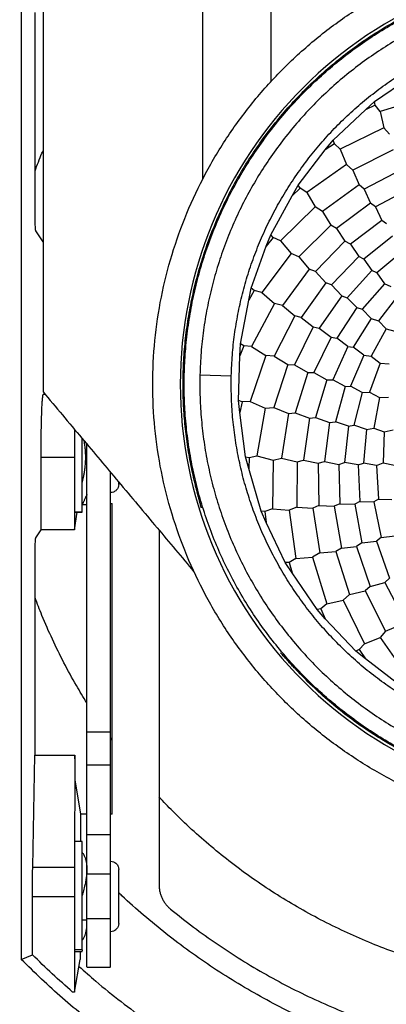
# Model space of a CAD drawing. Header units: millimetres. Extents: x 224 to 956, y 38 to 794.
# Tile 17 of 131: x 550 to 574, y 108 to 171. Entities that reach past the tile are written whole.
import ezdxf

# ---------------------------------------------------------------- set-up
doc = ezdxf.new("R2010")
doc.units = ezdxf.units.MM

msp = doc.modelspace()

# ---------------------------------------------------------------- linework, layer by layer
at = {"color": 7, "linetype": 'Continuous', "lineweight": 25}
for p, q in [((550.243, 184.444), (550.243, 111.11)), ((551.116, 159.059), (551.116, 171.495)), ((572.761, 165.804), (575.101, 167.4)), ((572.179, 165.278), (572.761, 165.804)), ((572.815, 165.571), (572.761, 165.804)), ((576.096, 166.09), (573.132, 165.176)), ((570.118, 163.335), (572.179, 165.278)), ((572.815, 165.571), (572.179, 165.278)), ((573.132, 165.176), (572.815, 165.571)), ((573.132, 165.176), (573.367, 164.139)), ((573.367, 164.139), (570.582, 162.773)), ((573.717, 163.724), (573.367, 164.139)), ((569.625, 162.724), (570.118, 163.335)), ((570.207, 163.113), (570.118, 163.335)), ((567.894, 160.483), (569.625, 162.724)), ((570.207, 163.113), (569.625, 162.724)), ((570.582, 162.773), (570.207, 163.113)), ((570.582, 162.773), (570.977, 161.786)), ((573.96, 162.732), (571.387, 161.43)), ((570.977, 161.786), (568.44, 160)), ((571.387, 161.43), (570.977, 161.786)), ((571.387, 161.43), (571.782, 160.489)), ((574.496, 161.483), (572.106, 160.22)), ((567.502, 159.803), (567.894, 160.483)), ((568.017, 160.278), (567.502, 159.803)), ((568.017, 160.278), (567.894, 160.483)), ((568.44, 160), (568.017, 160.278)), ((571.782, 160.489), (569.445, 158.8)), ((572.106, 160.22), (571.782, 160.489)), ((572.106, 160.22), (572.507, 159.339)), ((575.029, 160.278), (572.82, 159.091)), ((566.143, 157.318), (567.502, 159.803)), ((568.44, 160), (568.984, 159.087)), ((568.984, 159.087), (566.758, 156.927)), ((569.445, 158.8), (568.984, 159.087)), ((572.507, 159.339), (570.345, 157.718)), ((572.82, 159.091), (572.507, 159.339)), ((572.82, 159.091), (573.222, 158.232)), ((569.445, 158.8), (569.983, 157.932)), ((573.222, 158.232), (571.227, 156.714)), ((573.522, 158.007), (573.222, 158.232)), ((569.983, 157.932), (567.939, 155.898)), ((570.345, 157.718), (569.983, 157.932)), ((570.345, 157.718), (570.879, 156.91)), ((551.625, 156.872), (551.166, 157.561)), ((565.863, 156.585), (566.143, 157.318)), ((566.296, 157.135), (565.863, 156.585)), ((566.296, 157.135), (566.143, 157.318)), ((566.758, 156.927), (566.296, 157.135)), ((573.912, 157.216), (572.089, 155.753)), ((564.908, 153.919), (565.863, 156.585)), ((566.758, 156.927), (567.438, 156.11)), ((570.879, 156.91), (568.996, 154.97)), ((571.227, 156.714), (570.879, 156.91)), ((571.227, 156.714), (571.758, 155.928)), ((567.438, 156.11), (565.578, 153.628)), ((567.939, 155.898), (567.438, 156.11)), ((567.939, 155.898), (568.605, 155.125)), ((571.758, 155.928), (570.024, 154.117)), ((572.089, 155.753), (571.758, 155.928)), ((572.089, 155.753), (572.598, 155.033)), ((574.567, 156.261), (572.91, 154.878)), ((568.605, 155.125), (566.904, 152.797)), ((568.996, 154.97), (568.605, 155.125)), ((568.996, 154.97), (569.65, 154.256)), ((572.598, 155.033), (571.026, 153.302)), ((572.91, 154.878), (572.598, 155.033)), ((572.91, 154.878), (573.394, 154.192)), ((564.747, 153.151), (564.908, 153.919)), ((565.089, 153.761), (564.908, 153.919)), ((569.65, 154.256), (568.094, 152.046)), ((570.024, 154.117), (569.65, 154.256)), ((570.024, 154.117), (570.672, 153.424)), ((573.394, 154.192), (571.974, 152.567)), ((573.822, 153.992), (573.394, 154.192)), ((565.089, 153.761), (564.747, 153.151)), ((565.578, 153.628), (565.089, 153.761)), ((565.578, 153.628), (566.377, 152.928)), ((570.672, 153.424), (569.243, 151.364)), ((570.672, 153.424), (571.026, 153.302)), ((571.642, 152.672), (571.026, 153.302)), ((574.229, 153.396), (573.014, 151.835)), ((564.221, 150.368), (564.747, 153.151)), ((566.377, 152.928), (564.928, 150.186)), ((566.904, 152.797), (566.377, 152.928)), ((566.904, 152.797), (567.684, 152.138)), ((571.642, 152.672), (570.36, 150.716)), ((571.642, 152.672), (571.974, 152.567)), ((572.56, 151.965), (571.974, 152.567)), ((567.684, 152.138), (566.368, 149.572)), ((568.094, 152.046), (567.684, 152.138)), ((568.094, 152.046), (568.851, 151.443)), ((572.56, 151.965), (571.411, 150.138)), ((572.56, 151.965), (573.014, 151.835)), ((568.851, 151.443), (567.661, 149.016)), ((568.851, 151.443), (569.243, 151.364)), ((569.243, 151.364), (569.992, 150.781)), ((573.508, 151.309), (572.553, 149.577)), ((573.014, 151.835), (573.508, 151.309)), ((573.508, 151.309), (574.066, 151.165)), ((569.992, 150.781), (568.902, 148.523)), ((569.992, 150.781), (570.36, 150.716)), ((571.067, 150.189), (570.36, 150.716)), ((564.182, 149.584), (564.221, 150.368)), ((564.424, 150.24), (564.182, 149.584)), ((564.424, 150.24), (564.221, 150.368)), ((564.928, 150.186), (564.424, 150.24)), ((564.928, 150.186), (565.827, 149.619)), ((571.067, 150.189), (570.107, 148.057)), ((571.067, 150.189), (571.411, 150.138)), ((572.084, 149.635), (571.411, 150.138)), ((564.098, 146.753), (564.182, 149.584)), ((565.827, 149.619), (564.824, 146.684)), ((566.368, 149.572), (565.827, 149.619)), ((566.368, 149.572), (567.241, 149.043)), ((572.084, 149.635), (571.235, 147.65)), ((572.084, 149.635), (572.553, 149.577)), ((572.553, 149.577), (573.123, 149.136)), ((567.241, 149.043), (566.343, 146.303)), ((567.241, 149.043), (567.661, 149.016)), ((567.661, 149.016), (568.503, 148.539)), ((573.123, 149.136), (572.45, 147.276)), ((573.123, 149.136), (573.697, 149.08)), ((560.632, 148.397), (560.562, 148.398)), ((561.632, 148.373), (563.631, 148.327)), ((568.503, 148.539), (567.707, 145.956)), ((568.503, 148.539), (568.902, 148.523)), ((568.902, 148.523), (569.733, 148.063)), ((569.733, 148.063), (569.01, 145.663)), ((569.733, 148.063), (570.107, 148.057)), ((570.887, 147.648), (570.107, 148.057)), ((570.887, 147.648), (570.273, 145.392)), ((570.887, 147.648), (571.235, 147.65)), ((571.978, 147.26), (571.235, 147.65)), ((551.641, 147.12), (551.737, 147.168)), ((571.978, 147.26), (571.451, 145.166)), ((571.978, 147.26), (572.45, 147.276)), ((572.45, 147.276), (573.083, 146.929)), ((573.083, 146.929), (572.71, 144.986)), ((573.083, 146.929), (573.658, 146.964)), ((564.182, 145.972), (564.098, 146.753)), ((564.318, 146.659), (564.098, 146.753)), ((564.318, 146.659), (564.182, 145.972)), ((564.824, 146.684), (564.318, 146.659)), ((564.824, 146.684), (565.801, 146.265)), ((565.801, 146.265), (566.343, 146.303)), ((566.343, 146.303), (567.288, 145.917)), ((564.542, 143.163), (564.182, 145.972)), ((565.801, 146.265), (565.27, 143.208)), ((567.288, 145.917), (566.829, 143.07)), ((567.288, 145.917), (567.707, 145.956)), ((567.707, 145.956), (568.613, 145.617)), ((568.613, 145.617), (569.01, 145.663)), ((569.01, 145.663), (569.902, 145.339)), ((568.613, 145.617), (568.231, 142.941)), ((569.902, 145.339), (569.564, 142.855)), ((569.902, 145.339), (570.273, 145.392)), ((571.108, 145.109), (570.273, 145.392)), ((571.108, 145.109), (570.853, 142.785)), ((571.108, 145.109), (571.451, 145.166)), ((572.246, 144.897), (571.451, 145.166)), ((572.246, 144.897), (572.052, 142.746)), ((572.246, 144.897), (572.71, 144.986)), ((572.71, 144.986), (573.389, 144.743)), ((573.389, 144.743), (573.324, 142.766)), ((573.389, 144.743), (573.951, 144.867)), ((554.425, 125.61), (554.425, 143.965)), ((564.746, 142.405), (564.542, 143.163)), ((564.542, 143.163), (564.774, 143.105)), ((564.774, 143.105), (565.27, 143.208)), ((565.27, 143.208), (566.3, 142.947)), ((551.504, 138.501), (551.504, 143.121)), ((553.625, 143.121), (551.504, 143.121)), ((553.625, 143.121), (553.625, 138.501)), ((564.774, 143.105), (564.746, 142.405)), ((566.3, 142.947), (566.253, 139.846)), ((566.3, 142.947), (566.829, 143.07)), ((566.829, 143.07), (567.823, 142.837)), ((567.823, 142.837), (567.816, 139.953)), ((567.823, 142.837), (568.231, 142.941)), ((568.231, 142.941), (569.179, 142.747)), ((569.179, 142.747), (569.564, 142.855)), ((569.179, 142.747), (569.22, 140.045)), ((569.564, 142.855), (570.495, 142.675)), ((570.495, 142.675), (570.853, 142.785)), ((570.495, 142.675), (570.55, 140.168)), ((571.722, 142.636), (570.853, 142.785)), ((571.722, 142.636), (572.052, 142.746)), ((571.722, 142.636), (571.835, 140.301)), ((572.88, 142.604), (572.052, 142.746)), ((572.88, 142.604), (573.324, 142.766)), ((572.88, 142.604), (573.025, 140.45)), ((573.324, 142.766), (574.033, 142.631)), ((555.925, 125.61), (555.925, 142.178)), ((565.542, 139.687), (564.746, 142.405)), ((554.125, 141.621), (554.151, 141.621)), ((556.45, 141.396), (556.45, 141.544)), ((554.125, 140.121), (554.425, 140.121)), ((555.925, 140.183), (556.03, 140.183)), ((556.03, 120.372), (556.03, 140.183)), ((569.22, 140.045), (568.834, 139.878)), ((569.22, 140.045), (570.187, 140.002)), ((570.55, 140.168), (570.187, 140.002)), ((570.187, 140.002), (570.65, 137.339)), ((570.55, 140.168), (571.498, 140.136)), ((571.835, 140.301), (571.498, 140.136)), ((571.498, 140.136), (571.944, 137.669)), ((571.835, 140.301), (572.716, 140.29)), ((573.025, 140.45), (572.716, 140.29)), ((572.716, 140.29), (573.193, 138.001)), ((573.025, 140.45), (573.864, 140.44)), ((553.625, 138.501), (553.811, 139.621)), ((553.66, 139.621), (554.125, 139.621)), ((561.722, 139.89), (561.706, 139.954)), ((565.862, 138.971), (565.542, 139.687)), ((565.78, 139.666), (565.542, 139.687)), ((566.253, 139.846), (565.78, 139.666)), ((565.78, 139.666), (565.862, 138.971)), ((566.253, 139.846), (567.312, 139.749)), ((567.816, 139.953), (567.312, 139.749)), ((567.312, 139.749), (567.751, 136.678)), ((567.816, 139.953), (568.834, 139.878)), ((568.834, 139.878), (569.277, 137.029)), ((567.073, 136.411), (565.862, 138.971)), ((551.166, 137.993), (551.504, 138.501)), ((553.625, 138.501), (551.504, 138.501)), ((559.025, 138.483), (559.025, 115.866)), ((573.193, 138.001), (574.065, 138.128)), ((571.944, 137.669), (571.612, 137.448)), ((571.944, 137.669), (572.886, 137.786)), ((573.193, 138.001), (572.886, 137.786)), ((572.886, 137.786), (573.712, 135.419)), ((569.277, 137.029), (568.812, 136.749)), ((569.277, 137.029), (570.294, 137.114)), ((570.65, 137.339), (570.294, 137.114)), ((570.294, 137.114), (571.178, 134.369)), ((570.65, 137.339), (571.612, 137.448)), ((571.612, 137.448), (572.486, 134.89)), ((551.116, 124.124), (551.116, 136.495)), ((567.312, 136.427), (567.073, 136.411)), ((567.502, 135.753), (567.073, 136.411)), ((567.751, 136.678), (567.312, 136.427)), ((567.312, 136.427), (567.502, 135.753)), ((567.751, 136.678), (568.812, 136.749)), ((568.812, 136.749), (569.726, 133.784)), ((569.098, 133.414), (567.502, 135.753)), ((572.486, 134.89), (573.419, 135.148)), ((573.712, 135.419), (573.419, 135.148)), ((573.419, 135.148), (574.682, 132.759)), ((571.178, 134.369), (570.763, 134.02)), ((571.178, 134.369), (572.17, 134.612)), ((572.486, 134.89), (572.17, 134.612)), ((572.17, 134.612), (573.472, 132.04)), ((569.726, 133.784), (569.331, 133.467)), ((569.726, 133.784), (570.763, 134.02)), ((570.763, 134.02), (572.129, 131.235)), ((569.331, 133.467), (569.098, 133.414)), ((569.624, 132.831), (569.098, 133.414)), ((569.331, 133.467), (569.624, 132.831)), ((571.567, 130.771), (569.624, 132.831)), ((573.472, 132.04), (573.116, 131.629)), ((573.472, 132.04), (574.413, 132.435)), ((572.129, 131.235), (571.789, 130.86)), ((572.129, 131.235), (573.116, 131.629)), ((573.116, 131.629), (574.902, 129.093)), ((566.816, 130.606), (566.77, 130.654)), ((571.789, 130.86), (571.567, 130.771)), ((572.178, 130.278), (571.567, 130.771)), ((571.789, 130.86), (572.178, 130.278)), ((574.419, 128.546), (572.178, 130.278)), ((555.925, 125.61), (554.425, 125.61)), ((556.03, 125.091), (555.925, 125.235)), ((550.97, 117.002), (551.102, 124.124)), ((551.102, 124.124), (553.662, 124.124)), ((553.662, 124.124), (553.629, 117.002)), ((553.665, 124.059), (553.665, 124.124)), ((555.925, 123.493), (554.425, 123.493)), ((554.042, 120.372), (553.678, 122.561)), ((554.042, 118.624), (554.042, 120.372)), ((554.425, 120.372), (554.042, 120.372)), ((556.03, 120.372), (555.925, 120.372)), ((554.425, 119.082), (555.925, 119.082)), ((554.125, 118.624), (553.66, 118.624)), ((554.425, 117.423), (554.332, 117.521)), ((550.97, 117.002), (553.629, 117.002)), ((556.45, 113.399), (556.45, 116.849)), ((555.925, 116.556), (554.425, 116.556)), ((554.425, 113.69), (554.425, 116.556)), ((555.925, 113.69), (555.925, 116.556)), ((550.954, 111.404), (550.954, 115.124)), ((550.954, 115.124), (553.625, 115.124)), ((553.625, 115.124), (553.625, 109.028)), ((555.925, 113.69), (554.425, 113.69)), ((554.125, 113.624), (554.425, 113.624)), ((550.243, 111.11), (550.954, 111.404)), ((553.66, 111.624), (554.125, 111.624)), ((554.004, 111.624), (554.001, 111.114)), ((553.625, 109.028), (554.001, 111.114)), ((554.425, 110.624), (555.925, 110.624)), ((553.625, 109.028), (553.512, 109.028))]:
    msp.add_line(p, q, dxfattribs=at)
at = {"color": 8, "linetype": 'Continuous', "lineweight": 25}
for p, q in [((551.777, 147.12), (551.641, 147.12)), ((554.125, 139.622), (553.659, 139.622)), ((554.125, 111.729), (553.652, 111.729))]:
    msp.add_line(p, q, dxfattribs=at)
at = {"color": 7, "linetype": 'Continuous', "lineweight": 25}
for points, knots in [([(587.125, 76.777), (574.662, 76.777), (562.418, 80.058), (540.832, 92.521), (531.868, 101.484), (519.406, 123.07), (516.125, 135.315), (516.125, 160.24), (519.406, 172.484), (531.868, 194.07), (540.832, 203.034), (562.418, 215.496), (574.662, 218.777), (587.125, 218.777)], [0, 0, 0, 0, 0.1666667, 0.1666667, 0.3333333, 0.3333333, 0.5, 0.5, 0.6666667, 0.6666667, 0.8333333, 0.8333333, 1, 1, 1, 1]), ([(587.125, 218.725), (574.671, 218.725), (562.436, 215.446), (540.866, 202.993), (531.909, 194.036), (519.456, 172.466), (516.177, 160.231), (516.177, 135.324), (519.456, 123.089), (531.909, 101.518), (540.866, 92.562), (562.436, 80.108), (574.671, 76.83), (587.125, 76.83)], [0, 0, 0, 0, 0.1666667, 0.1666667, 0.3333333, 0.3333333, 0.5, 0.5, 0.6666667, 0.6666667, 0.8333333, 0.8333333, 1, 1, 1, 1]), ([(587.125, 87.009), (571.009, 87.009), (555.551, 93.412), (532.759, 116.204), (526.357, 131.661), (526.357, 163.893), (532.759, 179.351), (555.551, 202.143), (571.009, 208.545), (587.125, 208.545)], [0, 0, 0, 0, 0.25, 0.25, 0.5, 0.5, 0.75, 0.75, 1, 1, 1, 1]), ([(587.125, 87.277), (586.877, 87.278), (586.382, 87.28), (585.64, 87.294), (584.898, 87.317), (584.156, 87.349), (583.415, 87.39), (582.674, 87.44), (581.934, 87.499), (580.456, 87.635), (578.244, 87.908), (575.317, 88.416), (572.419, 89.067), (568.602, 90.123), (563.935, 91.793), (558.559, 94.335), (553.459, 97.392), (548.682, 100.935), (544.276, 104.929), (540.282, 109.335), (536.74, 114.111), (533.683, 119.212), (531.14, 124.588), (529.137, 130.187), (527.692, 135.955), (526.819, 141.838), (526.528, 147.777), (526.819, 153.717), (527.692, 159.599), (529.137, 165.368), (531.14, 170.967), (533.683, 176.343), (536.74, 181.443), (540.282, 186.22), (544.276, 190.626), (548.682, 194.62), (553.459, 198.162), (558.559, 201.219), (563.935, 203.762), (568.602, 205.431), (572.419, 206.488), (575.317, 207.139), (578.244, 207.647), (580.701, 207.949), (582.674, 208.12), (584.156, 208.21), (585.64, 208.267), (586.63, 208.274), (587.125, 208.277)], [0, 0, 0, 0, 0.00391, 0.007817, 0.011724, 0.01563, 0.019536, 0.023443, 0.027351, 0.03126, 0.046889, 0.062518, 0.078147, 0.093775, 0.125023, 0.156272, 0.18752, 0.218768, 0.250016, 0.281264, 0.312512, 0.34376, 0.375008, 0.406256, 0.437504, 0.468752, 0.5, 0.531248, 0.562496, 0.593744, 0.624993, 0.656241, 0.687489, 0.718737, 0.749985, 0.781233, 0.812481, 0.843729, 0.874977, 0.906225, 0.921854, 0.937483, 0.953111, 0.96874, 0.976557, 0.98437, 0.992183, 1, 1, 1, 1]), ([(587.125, 207.777), (571.212, 207.777), (555.95, 201.456), (533.447, 178.952), (527.125, 163.69), (527.125, 131.865), (533.447, 116.603), (555.95, 94.099), (571.212, 87.777), (587.125, 87.777)], [0, 0, 0, 0, 0.25, 0.25, 0.5, 0.5, 0.75, 0.75, 1, 1, 1, 1]), ([(587.125, 90.148), (571.841, 90.148), (557.182, 96.22), (535.568, 117.835), (529.496, 132.494), (529.496, 163.061), (535.568, 177.72), (557.182, 199.334), (571.841, 205.406), (587.125, 205.406)], [0, 0, 0, 0, 0.25, 0.25, 0.5, 0.5, 0.75, 0.75, 1, 1, 1, 1]), ([(587.125, 204.552), (572.068, 204.552), (557.626, 198.57), (536.332, 177.276), (530.35, 162.834), (530.35, 132.72), (536.332, 118.278), (557.626, 96.984), (572.068, 91.002), (587.125, 91.002)], [0, 0, 0, 0, 0.25, 0.25, 0.5, 0.5, 0.75, 0.75, 1, 1, 1, 1]), ([(587.125, 91.177), (572.114, 91.177), (557.717, 97.141), (536.488, 118.369), (530.525, 132.766), (530.525, 162.788), (536.488, 177.185), (557.717, 198.414), (572.114, 204.377), (587.125, 204.377)], [0, 0, 0, 0, 0.25, 0.25, 0.5, 0.5, 0.75, 0.75, 1, 1, 1, 1]), ([(587.125, 203.777), (586.441, 203.77), (585.072, 203.756), (583.023, 203.638), (580.978, 203.452), (578.942, 203.189), (576.917, 202.852), (574.944, 202.449), (573.025, 201.985), (571.161, 201.465), (569.315, 200.882), (567.491, 200.234), (565.654, 199.51), (563.808, 198.706), (561.957, 197.817), (560.141, 196.861), (558.36, 195.84), (556.618, 194.753), (554.95, 193.626), (553.354, 192.463), (551.83, 191.269), (550.349, 190.024), (548.911, 188.728), (547.491, 187.356), (546.093, 185.906), (544.724, 184.377), (543.411, 182.799), (542.157, 181.173), (540.963, 179.503), (539.853, 177.823), (538.824, 176.138), (537.873, 174.452), (536.981, 172.734), (536.149, 170.987), (535.362, 169.176), (534.625, 167.302), (533.945, 165.365), (533.336, 163.404), (532.8, 161.423), (532.336, 159.423), (531.954, 157.446), (531.648, 155.495), (531.414, 153.574), (531.247, 151.645), (531.147, 149.712), (531.113, 147.738), (531.15, 145.725), (531.263, 143.675), (531.451, 141.631), (531.713, 139.595), (532.05, 137.57), (532.453, 135.597), (532.917, 133.677), (533.437, 131.813), (534.021, 129.968), (534.668, 128.143), (535.392, 126.306), (536.196, 124.46), (537.085, 122.61), (538.041, 120.793), (539.062, 119.012), (540.149, 117.271), (541.276, 115.602), (542.439, 114.006), (543.633, 112.483), (544.878, 111.001), (546.174, 109.563), (547.546, 108.143), (548.996, 106.746), (550.525, 105.376), (552.103, 104.063), (553.729, 102.809), (555.399, 101.616), (557.079, 100.506), (558.764, 99.477), (560.45, 98.526), (562.168, 97.634), (563.915, 96.801), (565.726, 96.014), (567.6, 95.278), (569.537, 94.598), (571.498, 93.989), (573.479, 93.452), (575.479, 92.989), (577.456, 92.606), (579.407, 92.3), (581.328, 92.067), (583.257, 91.901), (585.19, 91.797), (586.48, 91.784), (587.125, 91.777)], [0, 0, 0, 0, 0.011667, 0.023333, 0.035, 0.046667, 0.058333, 0.07, 0.081, 0.092, 0.103, 0.114, 0.125, 0.136667, 0.148333, 0.16, 0.171667, 0.183333, 0.195, 0.206, 0.217, 0.228, 0.239, 0.25, 0.261667, 0.273333, 0.285, 0.296667, 0.308333, 0.32, 0.331, 0.342, 0.353, 0.364, 0.375, 0.386667, 0.398333, 0.41, 0.421667, 0.433333, 0.445, 0.456, 0.467, 0.478, 0.489, 0.5, 0.511667, 0.523333, 0.535, 0.546667, 0.558333, 0.57, 0.581, 0.592, 0.603, 0.614, 0.625, 0.636667, 0.648333, 0.66, 0.671667, 0.683333, 0.695, 0.706, 0.717, 0.728, 0.739, 0.75, 0.761667, 0.773333, 0.785, 0.796667, 0.808333, 0.82, 0.831, 0.842, 0.853, 0.864, 0.875, 0.886667, 0.898333, 0.91, 0.921667, 0.933333, 0.945, 0.956, 0.967, 0.978, 0.989, 1, 1, 1, 1]), ([(566.173, 167.098), (566.174, 168.368), (566.176, 171.044), (566.179, 175.264), (566.183, 180.189), (566.187, 185.951), (566.191, 190.17), (566.192, 192.413)], [0, 0, 0, 0, 0.150473, 0.317139, 0.5, 0.734187, 1, 1, 1, 1]), ([(551.625, 185.461), (551.625, 183.818), (551.625, 180.639), (551.625, 174.28), (551.625, 167.938), (551.625, 161.578), (551.625, 156.795), (551.625, 152.06), (551.625, 148.88), (551.625, 147.302)], [0, 0, 0, 0, 0.129167, 0.249999, 0.499994, 0.627799, 0.749992, 0.875981, 1, 1, 1, 1]), ([(561.78, 181.454), (561.782, 179.65), (561.784, 176.214), (561.788, 170.978), (561.791, 165.91), (561.792, 162.473), (561.793, 160.836)], [0, 0, 0, 0, 0.262543, 0.5, 0.761866, 1, 1, 1, 1]), ([(587.125, 119.277), (586.969, 119.278), (586.658, 119.279), (586.192, 119.291), (585.726, 119.31), (585.261, 119.337), (584.796, 119.371), (584.022, 119.441), (582.941, 119.574), (581.562, 119.814), (580.197, 120.12), (578.399, 120.618), (576.201, 121.404), (573.668, 122.602), (571.266, 124.042), (569.016, 125.711), (566.94, 127.592), (565.059, 129.668), (563.39, 131.918), (561.95, 134.321), (560.752, 136.853), (559.808, 139.491), (559.127, 142.208), (558.716, 144.979), (558.579, 147.777), (558.716, 150.575), (559.127, 153.346), (559.808, 156.064), (560.752, 158.701), (561.95, 161.234), (563.39, 163.636), (565.059, 165.887), (566.94, 167.962), (569.016, 169.843), (571.266, 171.512), (573.668, 172.952), (576.201, 174.15), (578.399, 174.937), (580.197, 175.434), (581.562, 175.741), (582.941, 175.98), (584.176, 176.133), (585.26, 176.221), (586.192, 176.268), (586.814, 176.274), (587.125, 176.277)], [0, 0, 0, 0, 0.0052124, 0.010422, 0.0156302, 0.0208383, 0.0260479, 0.0312603, 0.0468891, 0.0625178, 0.0781466, 0.0937753, 0.1250234, 0.1562715, 0.1875196, 0.2187677, 0.2500158, 0.2812639, 0.312512, 0.3437601, 0.3750082, 0.4062563, 0.4375043, 0.4687524, 0.5000005, 0.5312486, 0.5624967, 0.5937448, 0.6249929, 0.656241, 0.6874891, 0.7187372, 0.7499853, 0.7812333, 0.8124814, 0.8437295, 0.8749776, 0.9062257, 0.9218545, 0.9374832, 0.953112, 0.9687407, 0.9791624, 0.9895784, 1, 1, 1, 1]), ([(587.125, 174.527), (580.03, 174.527), (573.226, 171.709), (563.193, 161.676), (560.375, 154.872), (560.375, 140.683), (563.193, 133.879), (573.226, 123.846), (580.03, 121.027), (587.125, 121.027)], [0, 0, 0, 0, 0.25, 0.25, 0.5, 0.5, 0.75, 0.75, 1, 1, 1, 1]), ([(560.632, 148.397), (560.652, 148.892), (560.691, 149.882), (560.855, 151.361), (561.096, 152.828), (561.421, 154.28), (561.826, 155.711), (562.31, 157.117), (562.873, 158.493), (563.512, 159.836), (564.225, 161.141), (565.011, 162.404), (565.866, 163.621), (566.787, 164.788), (567.773, 165.902), (568.82, 166.958), (569.924, 167.955), (571.083, 168.887), (572.292, 169.754), (573.547, 170.551), (574.845, 171.276), (576.182, 171.928), (577.554, 172.503), (578.955, 173.001), (580.382, 173.42), (581.831, 173.757), (583.296, 174.013), (584.773, 174.187), (586.257, 174.277), (587.744, 174.284), (589.23, 174.207), (590.708, 174.048), (592.176, 173.806), (593.627, 173.481), (595.058, 173.076), (596.464, 172.592), (597.841, 172.029), (599.184, 171.39), (600.489, 170.677), (601.752, 169.891), (602.969, 169.036), (604.136, 168.115), (605.249, 167.129), (606.306, 166.082), (607.302, 164.978), (608.235, 163.819), (609.101, 162.61), (609.898, 161.355), (610.624, 160.057), (611.275, 158.72), (611.851, 157.348), (612.349, 155.947), (612.767, 154.52), (613.105, 153.071), (613.361, 151.606), (613.533, 150.129), (613.628, 148.645), (613.621, 147.653), (613.618, 147.158)], [0, 0, 0, 0, 0.017857, 0.035714, 0.053571, 0.071429, 0.089286, 0.107143, 0.125, 0.142857, 0.160714, 0.178571, 0.196429, 0.214286, 0.232143, 0.25, 0.267857, 0.285714, 0.303571, 0.321429, 0.339286, 0.357143, 0.375, 0.392857, 0.410714, 0.428571, 0.446429, 0.464286, 0.482143, 0.5, 0.517857, 0.535714, 0.553571, 0.571429, 0.589286, 0.607143, 0.625, 0.642857, 0.660714, 0.678571, 0.696429, 0.714286, 0.732143, 0.75, 0.767857, 0.785714, 0.803571, 0.821429, 0.839286, 0.857143, 0.875, 0.892857, 0.910714, 0.928571, 0.946429, 0.964286, 0.982143, 1, 1, 1, 1]), ([(560.562, 148.398), (560.581, 148.876), (560.618, 149.832), (560.772, 151.259), (560.997, 152.677), (561.3, 154.08), (561.678, 155.464), (562.13, 156.826), (562.654, 158.162), (563.251, 159.468), (563.916, 160.739), (564.65, 161.973), (565.449, 163.165), (566.311, 164.313), (567.233, 165.412), (568.214, 166.46), (569.25, 167.453), (570.338, 168.389), (571.475, 169.265), (572.657, 170.078), (573.882, 170.827), (575.145, 171.508), (576.444, 172.12), (577.773, 172.66), (579.129, 173.132), (580.051, 173.385), (580.513, 173.511)], [0, 0, 0, 0, 0.041667, 0.083333, 0.125, 0.166667, 0.208333, 0.25, 0.291667, 0.333333, 0.375, 0.416667, 0.458333, 0.5, 0.541667, 0.583333, 0.625, 0.666667, 0.708333, 0.75, 0.791667, 0.833333, 0.875, 0.916667, 0.958333, 1, 1, 1, 1]), ([(612.618, 147.181), (612.621, 147.658), (612.628, 148.612), (612.537, 150.04), (612.371, 151.462), (612.124, 152.872), (611.799, 154.265), (611.397, 155.639), (610.918, 156.987), (610.364, 158.307), (609.737, 159.593), (609.039, 160.843), (608.272, 162.051), (607.438, 163.214), (606.541, 164.329), (605.582, 165.391), (604.566, 166.399), (603.494, 167.347), (602.371, 168.234), (601.2, 169.057), (599.985, 169.813), (598.729, 170.499), (597.437, 171.114), (596.112, 171.655), (594.759, 172.122), (593.382, 172.511), (591.985, 172.823), (590.573, 173.057), (589.15, 173.21), (587.721, 173.284), (586.29, 173.277), (584.862, 173.19), (583.44, 173.023), (582.03, 172.777), (580.637, 172.452), (579.263, 172.049), (577.915, 171.57), (576.595, 171.016), (575.309, 170.39), (574.059, 169.691), (572.851, 168.924), (571.688, 168.091), (570.573, 167.193), (569.511, 166.235), (568.503, 165.218), (567.555, 164.146), (566.668, 163.023), (565.845, 161.852), (565.089, 160.637), (564.403, 159.381), (563.788, 158.089), (563.247, 156.764), (562.78, 155.411), (562.391, 154.034), (562.078, 152.638), (561.846, 151.226), (561.688, 149.803), (561.651, 148.85), (561.632, 148.373)], [0, 0, 0, 0, 0.017857, 0.035714, 0.053571, 0.071429, 0.089286, 0.107143, 0.125, 0.142857, 0.160714, 0.178571, 0.196429, 0.214286, 0.232143, 0.25, 0.267857, 0.285714, 0.303571, 0.321429, 0.339286, 0.357143, 0.375, 0.392857, 0.410714, 0.428571, 0.446429, 0.464286, 0.482143, 0.5, 0.517857, 0.535714, 0.553571, 0.571429, 0.589286, 0.607143, 0.625, 0.642857, 0.660714, 0.678571, 0.696429, 0.714286, 0.732143, 0.75, 0.767857, 0.785714, 0.803571, 0.821429, 0.839286, 0.857143, 0.875, 0.892857, 0.910714, 0.928571, 0.946429, 0.964286, 0.982143, 1, 1, 1, 1]), ([(563.631, 148.327), (563.649, 148.766), (563.683, 149.644), (563.829, 150.955), (564.043, 152.256), (564.331, 153.544), (564.69, 154.813), (565.119, 156.059), (565.618, 157.28), (566.185, 158.471), (566.818, 159.628), (567.514, 160.748), (568.272, 161.828), (569.09, 162.863), (569.964, 163.85), (570.892, 164.787), (571.871, 165.67), (572.899, 166.498), (573.971, 167.266), (575.084, 167.973), (576.236, 168.616), (577.421, 169.194), (578.637, 169.704), (579.88, 170.146), (581.146, 170.517), (582.43, 170.816), (583.729, 171.043), (585.039, 171.197), (586.355, 171.277), (587.674, 171.283), (588.991, 171.215), (590.303, 171.074), (591.604, 170.859), (592.891, 170.572), (594.16, 170.212), (595.407, 169.783), (596.628, 169.284), (597.819, 168.717), (598.976, 168.084), (600.096, 167.388), (601.175, 166.63), (602.21, 165.812), (603.198, 164.938), (604.135, 164.01), (605.018, 163.031), (605.845, 162.003), (606.613, 160.931), (607.32, 159.818), (607.964, 158.667), (608.541, 157.481), (609.052, 156.265), (609.493, 155.022), (609.864, 153.756), (610.164, 152.472), (610.391, 151.173), (610.544, 149.863), (610.628, 148.546), (610.622, 147.667), (610.618, 147.228)], [0, 0, 0, 0, 0.017857, 0.035714, 0.053571, 0.071429, 0.089286, 0.107143, 0.125, 0.142857, 0.160714, 0.178571, 0.196429, 0.214286, 0.232143, 0.25, 0.267857, 0.285714, 0.303571, 0.321429, 0.339286, 0.357143, 0.375, 0.392857, 0.410714, 0.428571, 0.446429, 0.464286, 0.482143, 0.5, 0.517857, 0.535714, 0.553571, 0.571429, 0.589286, 0.607143, 0.625, 0.642857, 0.660714, 0.678571, 0.696429, 0.714286, 0.732143, 0.75, 0.767857, 0.785714, 0.803571, 0.821429, 0.839286, 0.857143, 0.875, 0.892857, 0.910714, 0.928571, 0.946429, 0.964286, 0.982143, 1, 1, 1, 1]), ([(551.116, 161.382), (551.255, 161.761), (551.415, 162.194), (551.601, 162.616), (551.625, 162.668)], [0, 0, 0, 0, 0.875361, 1, 1, 1, 1]), ([(551.166, 157.561), (551.163, 157.571), (551.156, 157.592), (551.147, 157.689), (551.138, 157.832), (551.13, 158.02), (551.124, 158.245), (551.12, 158.5), (551.117, 158.774), (551.116, 158.964), (551.116, 159.059)], [0, 0, 0, 0, 0.12504, 0.25007, 0.37509, 0.500097, 0.625087, 0.750067, 0.875037, 1, 1, 1, 1]), ([(561.227, 141.84), (561.134, 142.271), (560.95, 143.133), (560.755, 144.441), (560.622, 145.756), (560.55, 147.076), (560.558, 147.958), (560.562, 148.398)], [0, 0, 0, 0, 0.2, 0.4, 0.6, 0.8, 1, 1, 1, 1]), ([(613.618, 147.158), (613.598, 146.663), (613.559, 145.672), (613.394, 144.194), (613.153, 142.726), (612.829, 141.275), (612.424, 139.844), (611.939, 138.438), (611.377, 137.061), (610.738, 135.718), (610.024, 134.413), (609.239, 133.15), (608.384, 131.933), (607.462, 130.766), (606.476, 129.653), (605.43, 128.596), (604.325, 127.6), (603.167, 126.667), (601.958, 125.801), (600.702, 125.004), (599.404, 124.278), (598.067, 123.627), (596.696, 123.051), (595.294, 122.553), (593.867, 122.135), (592.419, 121.797), (590.954, 121.541), (589.477, 121.368), (587.992, 121.278), (586.505, 121.271), (585.02, 121.347), (583.541, 121.507), (582.074, 121.749), (580.622, 122.073), (579.191, 122.478), (577.785, 122.963), (576.409, 123.525), (575.066, 124.164), (573.761, 124.878), (572.498, 125.663), (571.281, 126.518), (570.114, 127.44), (569, 128.426), (567.944, 129.472), (566.947, 130.577), (566.015, 131.735), (565.148, 132.944), (564.351, 134.2), (563.626, 135.498), (562.974, 136.835), (562.399, 138.206), (561.901, 139.608), (561.482, 141.035), (561.145, 142.483), (560.889, 143.948), (560.716, 145.425), (560.621, 146.91), (560.628, 147.901), (560.632, 148.397)], [0, 0, 0, 0, 0.017857, 0.035714, 0.053571, 0.071429, 0.089286, 0.107143, 0.125, 0.142857, 0.160714, 0.178571, 0.196429, 0.214286, 0.232143, 0.25, 0.267857, 0.285714, 0.303571, 0.321429, 0.339286, 0.357143, 0.375, 0.392857, 0.410714, 0.428571, 0.446429, 0.464286, 0.482143, 0.5, 0.517857, 0.535714, 0.553571, 0.571429, 0.589286, 0.607143, 0.625, 0.642857, 0.660714, 0.678571, 0.696429, 0.714286, 0.732143, 0.75, 0.767857, 0.785714, 0.803571, 0.821429, 0.839286, 0.857143, 0.875, 0.892857, 0.910714, 0.928571, 0.946429, 0.964286, 0.982143, 1, 1, 1, 1]), ([(561.632, 148.373), (561.628, 147.896), (561.621, 146.943), (561.713, 145.514), (561.879, 144.093), (562.125, 142.683), (562.45, 141.289), (562.853, 139.916), (563.332, 138.567), (563.886, 137.248), (564.513, 135.961), (565.211, 134.712), (565.978, 133.504), (566.811, 132.34), (567.709, 131.226), (568.667, 130.163), (569.684, 129.156), (570.756, 128.207), (571.879, 127.32), (573.05, 126.498), (574.265, 125.742), (575.521, 125.056), (576.813, 124.441), (578.138, 123.899), (579.491, 123.433), (580.868, 123.043), (582.264, 122.731), (583.676, 122.498), (585.099, 122.344), (586.528, 122.271), (587.96, 122.278), (589.388, 122.364), (590.809, 122.531), (592.219, 122.778), (593.613, 123.103), (594.986, 123.505), (596.335, 123.984), (597.654, 124.538), (598.941, 125.165), (600.19, 125.863), (601.398, 126.63), (602.562, 127.464), (603.676, 128.361), (604.739, 129.32), (605.746, 130.336), (606.695, 131.408), (607.582, 132.531), (608.404, 133.702), (609.16, 134.917), (609.847, 136.173), (610.461, 137.465), (611.003, 138.79), (611.469, 140.143), (611.859, 141.52), (612.171, 142.917), (612.403, 144.329), (612.561, 145.752), (612.599, 146.705), (612.618, 147.181)], [0, 0, 0, 0, 0.017857, 0.035714, 0.053571, 0.071429, 0.089286, 0.107143, 0.125, 0.142857, 0.160714, 0.178571, 0.196429, 0.214286, 0.232143, 0.25, 0.267857, 0.285714, 0.303571, 0.321429, 0.339286, 0.357143, 0.375, 0.392857, 0.410714, 0.428571, 0.446429, 0.464286, 0.482143, 0.5, 0.517857, 0.535714, 0.553571, 0.571429, 0.589286, 0.607143, 0.625, 0.642857, 0.660714, 0.678571, 0.696429, 0.714286, 0.732143, 0.75, 0.767857, 0.785714, 0.803571, 0.821429, 0.839286, 0.857143, 0.875, 0.892857, 0.910714, 0.928571, 0.946429, 0.964286, 0.982143, 1, 1, 1, 1]), ([(610.618, 147.228), (610.601, 146.789), (610.566, 145.91), (610.42, 144.599), (610.207, 143.298), (609.919, 142.011), (609.56, 140.742), (609.13, 139.495), (608.631, 138.274), (608.064, 137.083), (607.432, 135.926), (606.735, 134.806), (605.977, 133.727), (605.16, 132.692), (604.286, 131.704), (603.357, 130.767), (602.378, 129.884), (601.351, 129.057), (600.279, 128.289), (599.165, 127.582), (598.014, 126.938), (596.828, 126.361), (595.612, 125.85), (594.37, 125.409), (593.104, 125.038), (591.82, 124.738), (590.52, 124.511), (589.211, 124.358), (587.894, 124.278), (586.575, 124.271), (585.258, 124.339), (583.947, 124.481), (582.646, 124.696), (581.358, 124.983), (580.089, 125.342), (578.843, 125.772), (577.622, 126.271), (576.431, 126.838), (575.274, 127.47), (574.154, 128.167), (573.074, 128.925), (572.039, 129.742), (571.052, 130.616), (570.115, 131.545), (569.232, 132.524), (568.404, 133.551), (567.636, 134.623), (566.929, 135.737), (566.286, 136.888), (565.708, 138.074), (565.198, 139.29), (564.756, 140.532), (564.385, 141.798), (564.086, 143.082), (563.859, 144.382), (563.706, 145.692), (563.622, 147.008), (563.628, 147.887), (563.631, 148.327)], [0, 0, 0, 0, 0.017857, 0.035714, 0.053571, 0.071429, 0.089286, 0.107143, 0.125, 0.142857, 0.160714, 0.178571, 0.196429, 0.214286, 0.232143, 0.25, 0.267857, 0.285714, 0.303571, 0.321429, 0.339286, 0.357143, 0.375, 0.392857, 0.410714, 0.428571, 0.446429, 0.464286, 0.482143, 0.5, 0.517857, 0.535714, 0.553571, 0.571429, 0.589286, 0.607143, 0.625, 0.642857, 0.660714, 0.678571, 0.696429, 0.714286, 0.732143, 0.75, 0.767857, 0.785714, 0.803571, 0.821429, 0.839286, 0.857143, 0.875, 0.892857, 0.910714, 0.928571, 0.946429, 0.964286, 0.982143, 1, 1, 1, 1]), ([(551.504, 143.121), (551.504, 143.293), (551.505, 143.638), (551.508, 144.148), (551.514, 144.64), (551.522, 145.106), (551.532, 145.539), (551.544, 145.932), (551.557, 146.278), (551.572, 146.571), (551.588, 146.806), (551.605, 146.979), (551.623, 147.092), (551.635, 147.111), (551.641, 147.12)], [0, 0, 0, 0, 0.083279, 0.166648, 0.249932, 0.333221, 0.416603, 0.499903, 0.583211, 0.666612, 0.749931, 0.833255, 0.916671, 1, 1, 1, 1]), ([(551.625, 147.302), (552.452, 146.316), (554.056, 144.405), (556.48, 141.515), (558.861, 138.678), (560.465, 136.766), (561.248, 135.833)], [0, 0, 0, 0, 0.2578522, 0.5000026, 0.7558808, 1, 1, 1, 1]), ([(553.629, 144.914), (553.628, 144.822), (553.627, 144.576), (553.626, 144.147), (553.625, 143.639), (553.625, 143.293), (553.625, 143.121)], [0, 0, 0, 0, 0.166485, 0.444226, 0.72226, 1, 1, 1, 1]), ([(554.125, 139.622), (554.125, 139.632), (554.125, 139.653), (554.125, 139.758), (554.125, 139.917), (554.125, 140.132), (554.125, 140.398), (554.125, 140.711), (554.125, 141.065), (554.125, 141.453), (554.125, 141.871), (554.125, 142.31), (554.125, 142.762), (554.125, 143.221), (554.125, 143.678), (554.125, 144.048), (554.125, 144.257), (554.125, 144.323)], [0, 0, 0, 0, 0.069131, 0.138261, 0.207391, 0.276522, 0.345653, 0.414783, 0.483914, 0.553045, 0.622175, 0.691306, 0.760436, 0.829567, 0.898698, 0.967828, 1, 1, 1, 1]), ([(554.125, 141.521), (554.126, 141.526), (554.128, 141.533), (554.139, 141.573), (554.147, 141.603), (554.158, 141.647), (554.173, 141.707), (554.191, 141.783), (554.212, 141.877), (554.234, 141.98), (554.255, 142.091), (554.272, 142.192), (554.287, 142.291), (554.302, 142.395), (554.322, 142.567), (554.342, 142.807), (554.351, 143.119), (554.344, 143.359), (554.333, 143.528), (554.325, 143.632), (554.314, 143.747), (554.298, 143.875), (554.28, 144.001), (554.263, 144.103), (554.253, 144.154), (554.25, 144.174)], [0, 0, 0, 0, 0.0832131, 0.1120204, 0.1413514, 0.1712182, 0.2120422, 0.256913, 0.2933919, 0.3425379, 0.3845991, 0.4164209, 0.4470447, 0.4819772, 0.5140158, 0.602314, 0.6853814, 0.768549, 0.7974605, 0.8269589, 0.8570516, 0.8977521, 0.9430045, 0.9779252, 1, 1, 1, 1]), ([(556.45, 141.396), (556.443, 141.331), (556.433, 141.231), (556.369, 141.109), (556.302, 141.025), (556.218, 140.956), (556.095, 140.889), (555.992, 140.878), (555.925, 140.871)], [0, 0, 0, 0, 0.235605, 0.363366, 0.494596, 0.626615, 0.756649, 1, 1, 1, 1]), ([(561.706, 139.954), (561.697, 139.988), (561.68, 140.056), (561.637, 140.219), (561.583, 140.417), (561.528, 140.624), (561.475, 140.825), (561.427, 141.013), (561.37, 141.24), (561.302, 141.517), (561.252, 141.73), (561.227, 141.84)], [0, 0, 0, 0, 0.130134, 0.25689, 0.380288, 0.50035, 0.583281, 0.666577, 0.750248, 0.870913, 1, 1, 1, 1]), ([(554.425, 140.76), (554.421, 140.75), (554.383, 140.658), (554.319, 140.518), (554.25, 140.373), (554.205, 140.281), (554.176, 140.222), (554.15, 140.17), (554.129, 140.129), (554.126, 140.124), (554.125, 140.121)], [0, 0, 0, 0, 0.022345, 0.215158, 0.406578, 0.508651, 0.607869, 0.704321, 0.85314, 1, 1, 1, 1]), ([(551.116, 136.495), (551.116, 136.59), (551.117, 136.78), (551.12, 137.055), (551.124, 137.309), (551.13, 137.534), (551.138, 137.722), (551.147, 137.865), (551.156, 137.963), (551.163, 137.983), (551.166, 137.993)], [0, 0, 0, 0, 0.124963, 0.249933, 0.374913, 0.499903, 0.62491, 0.74993, 0.87496, 1, 1, 1, 1]), ([(554.425, 127.467), (554.199, 127.834), (553.683, 128.672), (552.949, 130.025), (552.215, 131.517), (551.6, 132.9), (551.26, 133.796), (551.116, 134.174)], [0, 0, 0, 0, 0.172146, 0.394158, 0.616169, 0.83818, 1, 1, 1, 1]), ([(568.145, 129.184), (568.091, 129.239), (567.987, 129.346), (567.836, 129.502), (567.669, 129.679), (567.486, 129.874), (567.301, 130.075), (567.138, 130.254), (567.001, 130.405), (566.887, 130.529), (566.84, 130.58), (566.816, 130.606)], [0, 0, 0, 0, 0.087301, 0.170835, 0.250608, 0.375923, 0.500422, 0.620303, 0.743513, 0.870071, 1, 1, 1, 1]), ([(605.215, 128.317), (604.852, 127.99), (604.126, 127.336), (602.97, 126.434), (601.77, 125.591), (600.524, 124.818), (599.238, 124.114), (597.915, 123.482), (596.559, 122.924), (595.174, 122.442), (593.765, 122.037), (592.335, 121.71), (590.89, 121.462), (589.433, 121.294), (587.97, 121.207), (586.503, 121.201), (585.039, 121.276), (583.581, 121.431), (582.134, 121.667), (580.702, 121.982), (579.289, 122.375), (577.9, 122.846), (576.54, 123.392), (575.211, 124.013), (573.919, 124.706), (572.667, 125.469), (571.459, 126.3), (570.299, 127.197), (569.187, 128.153), (568.492, 128.84), (568.145, 129.184)], [0, 0, 0, 0, 0.035714, 0.071429, 0.107143, 0.142857, 0.178571, 0.214286, 0.25, 0.285714, 0.321429, 0.357143, 0.392857, 0.428571, 0.464286, 0.5, 0.535714, 0.571429, 0.607143, 0.642857, 0.678571, 0.714286, 0.75, 0.785714, 0.821429, 0.857143, 0.892857, 0.928571, 0.964286, 1, 1, 1, 1]), ([(554.425, 123.493), (554.425, 123.642), (554.425, 123.939), (554.425, 124.456), (554.425, 125.011), (554.425, 125.41), (554.425, 125.61)], [0, 0, 0, 0, 0.25, 0.5, 0.749999, 1, 1, 1, 1]), ([(555.925, 123.493), (555.925, 123.642), (555.925, 123.939), (555.925, 124.456), (555.925, 125.011), (555.925, 125.41), (555.925, 125.61)], [0, 0, 0, 0, 0.25, 0.5, 0.749999, 1, 1, 1, 1]), ([(553.678, 122.561), (553.677, 122.571), (553.675, 122.592), (553.673, 122.689), (553.671, 122.832), (553.669, 123.02), (553.667, 123.245), (553.666, 123.5), (553.666, 123.774), (553.665, 123.964), (553.665, 124.059)], [0, 0, 0, 0, 0.125004, 0.250005, 0.375006, 0.500007, 0.625005, 0.750004, 0.875002, 1, 1, 1, 1]), ([(554.425, 119.082), (554.425, 119.282), (554.425, 119.683), (554.425, 120.293), (554.425, 120.897), (554.425, 121.485), (554.425, 122.05), (554.425, 122.578), (554.425, 123.069), (554.425, 123.351), (554.425, 123.493)], [0, 0, 0, 0, 0.1249999, 0.2500001, 0.375, 0.5000001, 0.625, 0.7500003, 0.875, 1, 1, 1, 1]), ([(555.925, 119.082), (555.925, 119.282), (555.925, 119.683), (555.925, 120.293), (555.925, 120.897), (555.925, 121.485), (555.925, 122.05), (555.925, 122.578), (555.925, 123.069), (555.925, 123.351), (555.925, 123.493)], [0, 0, 0, 0, 0.1249999, 0.2500001, 0.375, 0.5000001, 0.625, 0.7500003, 0.875, 1, 1, 1, 1]), ([(615.225, 121.469), (614.935, 121.161), (614.258, 120.443), (613.132, 119.375), (611.86, 118.257), (610.538, 117.199), (609.171, 116.199), (607.769, 115.266), (606.337, 114.4), (604.878, 113.601), (603.385, 112.866), (601.853, 112.193), (600.284, 111.583), (598.68, 111.039), (597.054, 110.567), (595.408, 110.166), (593.756, 109.84), (592.102, 109.588), (590.448, 109.409), (588.788, 109.301), (587.115, 109.265), (585.431, 109.302), (583.741, 109.414), (582.058, 109.599), (580.384, 109.859), (578.733, 110.19), (577.108, 110.591), (575.512, 111.058), (573.937, 111.593), (572.377, 112.2), (570.836, 112.879), (569.318, 113.629), (567.834, 114.445), (566.387, 115.325), (564.988, 116.263), (563.64, 117.254), (562.344, 118.297), (561.095, 119.396), (559.984, 120.45), (559.314, 121.162), (559.025, 121.469)], [0, 0, 0, 0, 0.020109, 0.046982, 0.073856, 0.10073, 0.127603, 0.154477, 0.180871, 0.207265, 0.233658, 0.260052, 0.286926, 0.3138, 0.340673, 0.367547, 0.39442, 0.420814, 0.447208, 0.473602, 0.499996, 0.52687, 0.553743, 0.580617, 0.607491, 0.634364, 0.660758, 0.687152, 0.713546, 0.73994, 0.766813, 0.793687, 0.820561, 0.847434, 0.874308, 0.900702, 0.927096, 0.953489, 0.979883, 1, 1, 1, 1]), ([(554.425, 116.556), (554.425, 116.761), (554.425, 117.17), (554.425, 117.807), (554.425, 118.449), (554.425, 118.871), (554.425, 119.082)], [0, 0, 0, 0, 0.25, 0.5, 0.75, 1, 1, 1, 1]), ([(555.925, 116.556), (555.925, 116.761), (555.925, 117.17), (555.925, 117.807), (555.925, 118.449), (555.925, 118.871), (555.925, 119.082)], [0, 0, 0, 0, 0.25, 0.5, 0.75, 1, 1, 1, 1]), ([(554.125, 111.729), (554.125, 111.772), (554.125, 111.858), (554.125, 112.058), (554.125, 112.306), (554.125, 112.603), (554.125, 112.944), (554.125, 113.321), (554.125, 113.73), (554.125, 114.162), (554.125, 114.611), (554.125, 115.069), (554.125, 115.527), (554.125, 115.979), (554.125, 116.416), (554.125, 116.831), (554.125, 117.217), (554.125, 117.567), (554.125, 117.875), (554.125, 118.136), (554.125, 118.345), (554.125, 118.501), (554.125, 118.593), (554.125, 118.631), (554.125, 118.622), (554.125, 118.621)], [0, 0, 0, 0, 0.045209, 0.090417, 0.135625, 0.180833, 0.226042, 0.27125, 0.316459, 0.361667, 0.406875, 0.452083, 0.497292, 0.5425, 0.587709, 0.632917, 0.678126, 0.723334, 0.768542, 0.81375, 0.858958, 0.904167, 0.949375, 0.994584, 1, 1, 1, 1]), ([(554.125, 117.922), (554.143, 117.901), (554.199, 117.836), (554.273, 117.692), (554.341, 117.508), (554.388, 117.314), (554.418, 117.099), (554.428, 116.863), (554.419, 116.608), (554.39, 116.34), (554.343, 116.061), (554.275, 115.745), (554.201, 115.453), (554.144, 115.257), (554.125, 115.19)], [0, 0, 0, 0, 0.055286, 0.16536, 0.249467, 0.331987, 0.415303, 0.497915, 0.581052, 0.664872, 0.74744, 0.831589, 0.941428, 1, 1, 1, 1]), ([(550.954, 115.124), (550.954, 115.287), (550.954, 115.613), (550.957, 116.094), (550.962, 116.562), (550.967, 116.855), (550.97, 117.002)], [0, 0, 0, 0, 0.249988, 0.499981, 0.749984, 1, 1, 1, 1]), ([(553.629, 117.002), (553.628, 116.855), (553.627, 116.562), (553.626, 116.094), (553.625, 115.613), (553.625, 115.287), (553.625, 115.124)], [0, 0, 0, 0, 0.250002, 0.500003, 0.750002, 1, 1, 1, 1]), ([(555.925, 117.374), (555.992, 117.367), (556.095, 117.356), (556.218, 117.289), (556.302, 117.22), (556.369, 117.135), (556.433, 117.014), (556.443, 116.914), (556.45, 116.849)], [0, 0, 0, 0, 0.243351, 0.373385, 0.505404, 0.636633, 0.764393, 1, 1, 1, 1]), ([(559.025, 115.866), (559.027, 115.792), (559.032, 115.645), (559.07, 115.426), (559.13, 115.213), (559.214, 115.008), (559.32, 114.813), (559.447, 114.631), (559.592, 114.464), (559.703, 114.366), (559.759, 114.318)], [0, 0, 0, 0, 0.1249997, 0.2499999, 0.3749989, 0.5000006, 0.6249993, 0.7499996, 0.8750001, 1, 1, 1, 1]), ([(587.125, 103.152), (586.504, 103.159), (585.262, 103.174), (583.402, 103.295), (581.548, 103.488), (579.704, 103.76), (577.873, 104.108), (576.059, 104.532), (574.263, 105.032), (572.49, 105.606), (570.743, 106.254), (569.024, 106.974), (567.336, 107.765), (565.684, 108.626), (564.068, 109.555), (562.493, 110.55), (560.96, 111.611), (559.473, 112.734), (558.038, 113.923), (557.031, 114.805), (556.518, 115.306), (556.45, 115.373)], [0, 0, 0, 0, 0.055083, 0.110166, 0.165249, 0.220333, 0.275416, 0.330499, 0.385582, 0.440665, 0.495748, 0.550832, 0.605915, 0.660998, 0.716081, 0.771164, 0.826247, 0.88133, 0.936414, 0.991497, 1, 1, 1, 1]), ([(559.759, 114.318), (560.241, 113.933), (561.207, 113.163), (562.716, 112.088), (564.266, 111.075), (565.86, 110.129), (567.492, 109.253), (569.16, 108.447), (570.861, 107.714), (572.592, 107.054), (574.35, 106.469), (576.131, 105.96), (577.932, 105.527), (579.75, 105.172), (581.582, 104.895), (583.424, 104.697), (585.273, 104.578), (587.125, 104.539), (588.977, 104.578), (590.826, 104.697), (592.667, 104.895), (594.499, 105.172), (596.317, 105.527), (598.119, 105.96), (599.9, 106.469), (601.658, 107.054), (603.389, 107.714), (605.09, 108.447), (606.758, 109.253), (608.39, 110.129), (609.983, 111.075), (611.534, 112.088), (613.043, 113.163), (614.008, 113.933), (614.491, 114.318)], [0, 0, 0, 0, 0.03125, 0.0625, 0.09375, 0.125, 0.15625, 0.1875, 0.21875, 0.25, 0.28125, 0.3125, 0.34375, 0.375, 0.40625, 0.4375, 0.46875, 0.5, 0.53125, 0.5625, 0.59375, 0.625, 0.65625, 0.6875, 0.71875, 0.75, 0.78125, 0.8125, 0.84375, 0.875, 0.90625, 0.9375, 0.96875, 1, 1, 1, 1]), ([(554.425, 110.634), (554.425, 110.632), (554.425, 110.627), (554.425, 110.703), (554.425, 110.854), (554.425, 111.082), (554.425, 111.379), (554.425, 111.74), (554.425, 112.158), (554.425, 112.628), (554.425, 113.139), (554.425, 113.506), (554.425, 113.69)], [0, 0, 0, 0, 0.054819, 0.159839, 0.26486, 0.36988, 0.4749, 0.579919, 0.68494, 0.78996, 0.89498, 1, 1, 1, 1]), ([(555.925, 110.634), (555.925, 110.632), (555.925, 110.627), (555.925, 110.703), (555.925, 110.854), (555.925, 111.082), (555.925, 111.379), (555.925, 111.74), (555.925, 112.158), (555.925, 112.628), (555.925, 113.139), (555.925, 113.506), (555.925, 113.69)], [0, 0, 0, 0, 0.054819, 0.159839, 0.26486, 0.36988, 0.4749, 0.579919, 0.68494, 0.78996, 0.89498, 1, 1, 1, 1]), ([(554.125, 112.326), (554.144, 112.348), (554.2, 112.413), (554.273, 112.557), (554.342, 112.743), (554.389, 112.937), (554.418, 113.153), (554.429, 113.382), (554.42, 113.546), (554.416, 113.624)], [0, 0, 0, 0, 0.097658, 0.28915, 0.435472, 0.579037, 0.723995, 0.867749, 1, 1, 1, 1]), ([(556.45, 113.399), (556.443, 113.334), (556.433, 113.234), (556.369, 113.112), (556.302, 113.028), (556.218, 112.959), (556.095, 112.892), (555.992, 112.881), (555.925, 112.874)], [0, 0, 0, 0, 0.235605, 0.363366, 0.494594, 0.626615, 0.756649, 1, 1, 1, 1]), ([(553.512, 109.028), (553.075, 109.413), (552.202, 110.184), (551.37, 110.997), (550.954, 111.404)], [0, 0, 0, 0, 0.5, 1, 1, 1, 1]), ([(554.125, 111.729), (554.125, 111.697), (554.125, 111.635), (554.125, 111.63), (554.125, 111.627)], [0, 0, 0, 0, 0.531852, 1, 1, 1, 1]), ([(624.006, 111.11), (623.552, 110.663), (622.643, 109.768), (621.218, 108.49), (619.751, 107.262), (618.239, 106.089), (616.684, 104.973), (615.12, 103.935), (613.551, 102.973), (611.982, 102.083), (610.382, 101.249), (608.755, 100.47), (607.068, 99.734), (605.322, 99.045), (603.517, 98.409), (601.69, 97.839), (599.843, 97.337), (597.98, 96.904), (596.137, 96.546), (594.319, 96.26), (592.528, 96.041), (590.73, 95.885), (588.929, 95.791), (587.088, 95.759), (585.212, 95.794), (583.301, 95.899), (581.395, 96.075), (579.498, 96.321), (577.61, 96.636), (575.771, 97.013), (573.983, 97.447), (572.245, 97.933), (570.526, 98.479), (568.826, 99.085), (567.115, 99.762), (565.395, 100.515), (563.671, 101.346), (561.98, 102.24), (560.322, 103.195), (558.7, 104.211), (557.147, 105.266), (555.662, 106.354), (554.245, 107.469), (552.867, 108.635), (551.528, 109.844), (550.671, 110.688), (550.243, 111.11)], [0, 0, 0, 0, 0.023333, 0.046667, 0.07, 0.093333, 0.116666, 0.14, 0.162, 0.184, 0.206, 0.228, 0.25, 0.273333, 0.296667, 0.32, 0.343333, 0.366666, 0.39, 0.412, 0.434, 0.456, 0.478, 0.5, 0.523333, 0.546667, 0.57, 0.593333, 0.616666, 0.64, 0.662, 0.684, 0.706, 0.728, 0.75, 0.773333, 0.796667, 0.82, 0.843333, 0.866666, 0.89, 0.912, 0.934, 0.956, 0.978, 1, 1, 1, 1]), ([(553.92, 110.667), (554.274, 110.35), (555.143, 109.573), (556.592, 108.412), (558.254, 107.174), (559.968, 106.009), (561.718, 104.922), (563.501, 103.914), (565.313, 102.986), (567.16, 102.132), (569.053, 101.35), (570.988, 100.642), (572.962, 100.012), (574.961, 99.464), (576.981, 99), (579.006, 98.623), (581.033, 98.331), (583.058, 98.124), (585.09, 97.995), (586.446, 97.979), (587.125, 97.971)], [0, 0, 0, 0, 0.039187, 0.096184, 0.153181, 0.210179, 0.267176, 0.323156, 0.379135, 0.435115, 0.491095, 0.548092, 0.605089, 0.662087, 0.719084, 0.776081, 0.832061, 0.888041, 0.94402, 1, 1, 1, 1])]:
    msp.add_open_spline(points, degree=3, knots=knots, dxfattribs=at)

doc.saveas('drawing.dxf')
